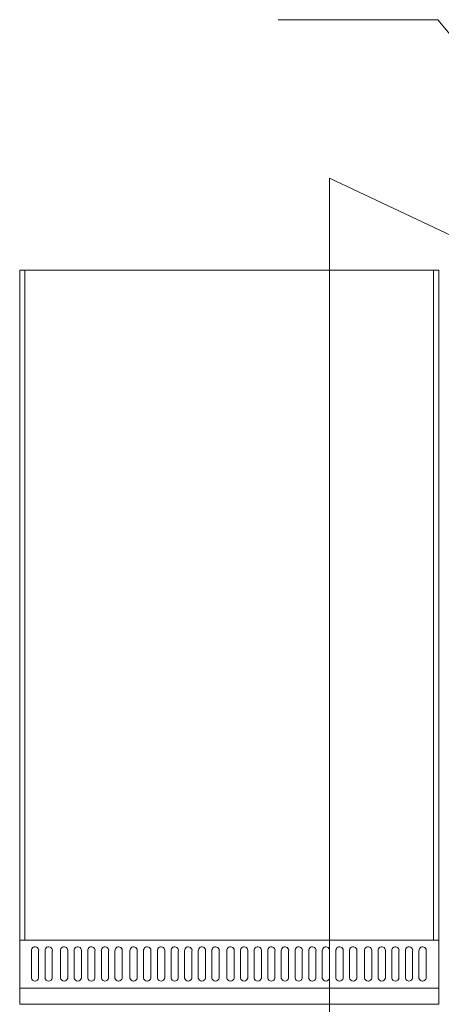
# Model space of a CAD drawing. Header units: millimetres. Extents: x -84458 to 77911, y -55868 to -29230.
# Tile 20 of 103: x 67325 to 67365, y -32830 to -32736. Entities that reach past the tile are written whole.
import ezdxf

# ---------------------------------------------------------------- set-up
doc = ezdxf.new("R2010")
doc.units = ezdxf.units.MM
doc.layers.add('CIENKA', color=7, linetype='Continuous', lineweight=20)

msp = doc.modelspace()

# ---------------------------------------------------------------- linework, layer by layer
at = {"layer": 'CIENKA'}
for p, q in [((67427.745, -32786.059), (67354.39, -32751.437)), ((67354.39, -32751.437), (67354.39, -32831.437)), ((67324.803, -32830.23), (67324.803, -32760.23)), ((67324.803, -32760.23), (67364.803, -32760.23)), ((67325.303, -32824.137), (67325.303, -32760.23)), ((67364.303, -32824.137), (67364.303, -32760.23)), ((67364.803, -32760.23), (67364.803, -32830.23)), ((67364.803, -32824.137), (67324.803, -32824.137)), ((67324.803, -32824.137), (67325.303, -32824.137)), ((67364.803, -32824.137), (67364.303, -32824.137)), ((67325.921, -32825.136), (67325.921, -32827.738)), ((67326.614, -32825.136), (67326.614, -32827.738)), ((67327.221, -32825.136), (67327.221, -32827.738)), ((67327.221, -32825.136), (67327.221, -32827.738)), ((67327.221, -32825.136), (67327.221, -32827.738)), ((67327.221, -32825.136), (67327.221, -32827.738)), ((67327.914, -32825.136), (67327.914, -32827.738)), ((67327.914, -32825.136), (67327.914, -32827.738)), ((67327.914, -32825.136), (67327.914, -32827.738)), ((67327.914, -32825.136), (67327.914, -32827.738)), ((67328.698, -32825.136), (67328.698, -32827.738)), ((67329.391, -32825.136), (67329.391, -32827.738)), ((67329.998, -32825.136), (67329.998, -32827.738)), ((67329.998, -32825.136), (67329.998, -32827.738)), ((67329.998, -32825.136), (67329.998, -32827.738)), ((67329.998, -32825.136), (67329.998, -32827.738)), ((67330.691, -32825.136), (67330.691, -32827.738)), ((67330.691, -32825.136), (67330.691, -32827.738)), ((67330.691, -32825.136), (67330.691, -32827.738)), ((67330.691, -32825.136), (67330.691, -32827.738)), ((67331.298, -32825.136), (67331.298, -32827.738)), ((67331.298, -32825.136), (67331.298, -32827.738)), ((67331.298, -32825.136), (67331.298, -32827.738)), ((67331.298, -32825.136), (67331.298, -32827.738)), ((67331.298, -32825.136), (67331.298, -32827.738)), ((67331.298, -32825.136), (67331.298, -32827.738)), ((67331.991, -32825.136), (67331.991, -32827.738)), ((67331.991, -32825.136), (67331.991, -32827.738)), ((67331.991, -32825.136), (67331.991, -32827.738)), ((67331.991, -32825.136), (67331.991, -32827.738)), ((67331.991, -32825.136), (67331.991, -32827.738)), ((67331.991, -32825.136), (67331.991, -32827.738)), ((67332.598, -32825.136), (67332.598, -32827.738)), ((67332.598, -32825.136), (67332.598, -32827.738)), ((67332.598, -32825.136), (67332.598, -32827.738)), ((67332.598, -32825.136), (67332.598, -32827.738)), ((67333.291, -32825.136), (67333.291, -32827.738)), ((67333.291, -32825.136), (67333.291, -32827.738)), ((67333.291, -32825.136), (67333.291, -32827.738)), ((67333.291, -32825.136), (67333.291, -32827.738)), ((67333.898, -32825.136), (67333.898, -32827.738)), ((67334.591, -32825.136), (67334.591, -32827.738)), ((67335.328, -32825.136), (67335.328, -32827.738)), ((67336.021, -32825.136), (67336.021, -32827.738)), ((67336.628, -32825.136), (67336.628, -32827.738)), ((67336.628, -32825.136), (67336.628, -32827.738)), ((67336.628, -32825.136), (67336.628, -32827.738)), ((67336.628, -32825.136), (67336.628, -32827.738)), ((67337.321, -32825.136), (67337.321, -32827.738)), ((67337.321, -32825.136), (67337.321, -32827.738)), ((67337.321, -32825.136), (67337.321, -32827.738)), ((67337.321, -32825.136), (67337.321, -32827.738)), ((67337.951, -32825.136), (67337.951, -32827.738)), ((67338.644, -32825.136), (67338.644, -32827.738)), ((67339.251, -32825.136), (67339.251, -32827.738)), ((67339.251, -32825.136), (67339.251, -32827.738)), ((67339.251, -32825.136), (67339.251, -32827.738)), ((67339.251, -32825.136), (67339.251, -32827.738)), ((67339.944, -32825.136), (67339.944, -32827.738)), ((67339.944, -32825.136), (67339.944, -32827.738)), ((67339.944, -32825.136), (67339.944, -32827.738)), ((67339.944, -32825.136), (67339.944, -32827.738)), ((67340.551, -32825.136), (67340.551, -32827.738)), ((67340.551, -32825.136), (67340.551, -32827.738)), ((67340.551, -32825.136), (67340.551, -32827.738)), ((67340.551, -32825.136), (67340.551, -32827.738)), ((67340.551, -32825.136), (67340.551, -32827.738)), ((67340.551, -32825.136), (67340.551, -32827.738)), ((67341.244, -32825.136), (67341.244, -32827.738)), ((67341.244, -32825.136), (67341.244, -32827.738)), ((67341.244, -32825.136), (67341.244, -32827.738)), ((67341.244, -32825.136), (67341.244, -32827.738)), ((67341.244, -32825.136), (67341.244, -32827.738)), ((67341.244, -32825.136), (67341.244, -32827.738)), ((67341.851, -32825.136), (67341.851, -32827.738)), ((67341.851, -32825.136), (67341.851, -32827.738)), ((67341.851, -32825.136), (67341.851, -32827.738)), ((67341.851, -32825.136), (67341.851, -32827.738)), ((67342.544, -32825.136), (67342.544, -32827.738)), ((67342.544, -32825.136), (67342.544, -32827.738)), ((67342.544, -32825.136), (67342.544, -32827.738)), ((67342.544, -32825.136), (67342.544, -32827.738)), ((67343.151, -32825.136), (67343.151, -32827.738)), ((67343.844, -32825.136), (67343.844, -32827.738)), ((67344.58, -32825.136), (67344.58, -32827.738)), ((67345.273, -32825.136), (67345.273, -32827.738)), ((67345.88, -32825.136), (67345.88, -32827.738)), ((67345.88, -32825.136), (67345.88, -32827.738)), ((67345.88, -32825.136), (67345.88, -32827.738)), ((67345.88, -32825.136), (67345.88, -32827.738)), ((67346.573, -32825.136), (67346.573, -32827.738)), ((67346.573, -32825.136), (67346.573, -32827.738)), ((67346.573, -32825.136), (67346.573, -32827.738)), ((67346.573, -32825.136), (67346.573, -32827.738)), ((67347.18, -32825.136), (67347.18, -32827.738)), ((67347.18, -32825.136), (67347.18, -32827.738)), ((67347.18, -32825.136), (67347.18, -32827.738)), ((67347.18, -32825.136), (67347.18, -32827.738)), ((67347.18, -32825.136), (67347.18, -32827.738)), ((67347.18, -32825.136), (67347.18, -32827.738)), ((67347.873, -32825.136), (67347.873, -32827.738)), ((67347.873, -32825.136), (67347.873, -32827.738)), ((67347.873, -32825.136), (67347.873, -32827.738)), ((67347.873, -32825.136), (67347.873, -32827.738)), ((67347.873, -32825.136), (67347.873, -32827.738)), ((67347.873, -32825.136), (67347.873, -32827.738)), ((67348.48, -32825.136), (67348.48, -32827.738)), ((67348.48, -32825.136), (67348.48, -32827.738)), ((67348.48, -32825.136), (67348.48, -32827.738)), ((67348.48, -32825.136), (67348.48, -32827.738)), ((67349.173, -32825.136), (67349.173, -32827.738)), ((67349.173, -32825.136), (67349.173, -32827.738)), ((67349.173, -32825.136), (67349.173, -32827.738)), ((67349.173, -32825.136), (67349.173, -32827.738)), ((67349.78, -32825.136), (67349.78, -32827.738)), ((67350.473, -32825.136), (67350.473, -32827.738)), ((67351.09, -32825.136), (67351.09, -32827.738)), ((67351.783, -32825.136), (67351.783, -32827.738)), ((67352.39, -32825.136), (67352.39, -32827.738)), ((67352.39, -32825.136), (67352.39, -32827.738)), ((67352.39, -32825.136), (67352.39, -32827.738)), ((67352.39, -32825.136), (67352.39, -32827.738)), ((67353.083, -32825.136), (67353.083, -32827.738)), ((67353.083, -32825.136), (67353.083, -32827.738)), ((67353.083, -32825.136), (67353.083, -32827.738)), ((67353.083, -32825.136), (67353.083, -32827.738)), ((67353.69, -32825.136), (67353.69, -32827.738)), ((67353.69, -32825.136), (67353.69, -32827.738)), ((67353.69, -32825.136), (67353.69, -32827.738)), ((67353.69, -32825.136), (67353.69, -32827.738)), ((67353.69, -32825.136), (67353.69, -32827.738)), ((67353.69, -32825.136), (67353.69, -32827.738)), ((67354.383, -32825.136), (67354.383, -32827.738)), ((67354.383, -32825.136), (67354.383, -32827.738)), ((67354.383, -32825.136), (67354.383, -32827.738)), ((67354.383, -32825.136), (67354.383, -32827.738)), ((67354.383, -32825.136), (67354.383, -32827.738)), ((67354.383, -32825.136), (67354.383, -32827.738)), ((67354.99, -32825.136), (67354.99, -32827.738)), ((67354.99, -32825.136), (67354.99, -32827.738)), ((67354.99, -32825.136), (67354.99, -32827.738)), ((67354.99, -32825.136), (67354.99, -32827.738)), ((67355.683, -32825.136), (67355.683, -32827.738)), ((67355.683, -32825.136), (67355.683, -32827.738)), ((67355.683, -32825.136), (67355.683, -32827.738)), ((67355.683, -32825.136), (67355.683, -32827.738)), ((67356.29, -32825.136), (67356.29, -32827.738)), ((67356.983, -32825.136), (67356.983, -32827.738)), ((67357.719, -32825.136), (67357.719, -32827.738)), ((67358.412, -32825.136), (67358.412, -32827.738)), ((67359.019, -32825.136), (67359.019, -32827.738)), ((67359.019, -32825.136), (67359.019, -32827.738)), ((67359.019, -32825.136), (67359.019, -32827.738)), ((67359.019, -32825.136), (67359.019, -32827.738)), ((67359.712, -32825.136), (67359.712, -32827.738)), ((67359.712, -32825.136), (67359.712, -32827.738)), ((67359.712, -32825.136), (67359.712, -32827.738)), ((67359.712, -32825.136), (67359.712, -32827.738)), ((67360.319, -32825.136), (67360.319, -32827.738)), ((67360.319, -32825.136), (67360.319, -32827.738)), ((67360.319, -32825.136), (67360.319, -32827.738)), ((67360.319, -32825.136), (67360.319, -32827.738)), ((67360.319, -32825.136), (67360.319, -32827.738)), ((67360.319, -32825.136), (67360.319, -32827.738)), ((67361.012, -32825.136), (67361.012, -32827.738)), ((67361.012, -32825.136), (67361.012, -32827.738)), ((67361.012, -32825.136), (67361.012, -32827.738)), ((67361.012, -32825.136), (67361.012, -32827.738)), ((67361.012, -32825.136), (67361.012, -32827.738)), ((67361.012, -32825.136), (67361.012, -32827.738)), ((67361.619, -32825.136), (67361.619, -32827.738)), ((67361.619, -32825.136), (67361.619, -32827.738)), ((67361.619, -32825.136), (67361.619, -32827.738)), ((67361.619, -32825.136), (67361.619, -32827.738)), ((67362.312, -32825.136), (67362.312, -32827.738)), ((67362.312, -32825.136), (67362.312, -32827.738)), ((67362.312, -32825.136), (67362.312, -32827.738)), ((67362.312, -32825.136), (67362.312, -32827.738)), ((67362.919, -32825.136), (67362.919, -32827.738)), ((67363.612, -32825.136), (67363.612, -32827.738)), ((67364.803, -32828.707), (67324.803, -32828.707)), ((67324.803, -32828.707), (67325.303, -32828.707)), ((67364.803, -32830.23), (67324.803, -32830.23))]:
    msp.add_line(p, q, dxfattribs=at)
msp.add_lwpolyline([(67382.293, -32757.258), (67364.712, -32736.338), (67349.474, -32736.338)], dxfattribs=at)
msp.add_lwpolyline([(67382.293, -32757.258), (67364.712, -32736.338), (67349.474, -32736.338)], dxfattribs=at)
for centre, radius, start, end in [((67326.272, -32825.114), 0.352, 346.72208, 183.63962), ((67327.572, -32825.114), 0.352, 346.72208, 183.63962), ((67327.572, -32825.114), 0.352, 346.72208, 183.63962), ((67327.572, -32825.114), 0.352, 346.72208, 183.63962), ((67327.572, -32825.114), 0.352, 346.72208, 183.63962), ((67329.049, -32825.114), 0.352, 346.72208, 183.63962), ((67330.349, -32825.114), 0.352, 346.72208, 183.63962), ((67330.349, -32825.114), 0.352, 346.72208, 183.63962), ((67330.349, -32825.114), 0.352, 346.72208, 183.63962), ((67330.349, -32825.114), 0.352, 346.72208, 183.63962), ((67331.649, -32825.114), 0.352, 346.72208, 183.63962), ((67331.649, -32825.114), 0.352, 346.72208, 183.63962), ((67331.649, -32825.114), 0.352, 346.72208, 183.63962), ((67331.649, -32825.114), 0.352, 346.72208, 183.63962), ((67331.649, -32825.114), 0.352, 346.72208, 183.63962), ((67331.649, -32825.114), 0.352, 346.72208, 183.63962), ((67332.949, -32825.114), 0.352, 346.72208, 183.63962), ((67332.949, -32825.114), 0.352, 346.72208, 183.63962), ((67332.949, -32825.114), 0.352, 346.72208, 183.63962), ((67332.949, -32825.114), 0.352, 346.72208, 183.63962), ((67334.249, -32825.114), 0.352, 346.72208, 183.63962), ((67335.679, -32825.114), 0.352, 346.72208, 183.63962), ((67336.979, -32825.114), 0.352, 346.72208, 183.63962), ((67336.979, -32825.114), 0.352, 346.72208, 183.63962), ((67336.979, -32825.114), 0.352, 346.72208, 183.63962), ((67336.979, -32825.114), 0.352, 346.72208, 183.63962), ((67338.302, -32825.114), 0.352, 346.72208, 183.63962), ((67339.602, -32825.114), 0.352, 346.72208, 183.63962), ((67339.602, -32825.114), 0.352, 346.72208, 183.63962), ((67339.602, -32825.114), 0.352, 346.72208, 183.63962), ((67339.602, -32825.114), 0.352, 346.72208, 183.63962), ((67340.902, -32825.114), 0.352, 346.72208, 183.63962), ((67340.902, -32825.114), 0.352, 346.72208, 183.63962), ((67340.902, -32825.114), 0.352, 346.72208, 183.63962), ((67340.902, -32825.114), 0.352, 346.72208, 183.63962), ((67340.902, -32825.114), 0.352, 346.72208, 183.63962), ((67340.902, -32825.114), 0.352, 346.72208, 183.63962), ((67342.202, -32825.114), 0.352, 346.72208, 183.63962), ((67342.202, -32825.114), 0.352, 346.72208, 183.63962), ((67342.202, -32825.114), 0.352, 346.72208, 183.63962), ((67342.202, -32825.114), 0.352, 346.72208, 183.63962), ((67343.502, -32825.114), 0.352, 346.72208, 183.63962), ((67344.931, -32825.114), 0.352, 346.72208, 183.63962), ((67346.231, -32825.114), 0.352, 346.72208, 183.63962), ((67346.231, -32825.114), 0.352, 346.72208, 183.63962), ((67346.231, -32825.114), 0.352, 346.72208, 183.63962), ((67346.231, -32825.114), 0.352, 346.72208, 183.63962), ((67347.531, -32825.114), 0.352, 346.72208, 183.63962), ((67347.531, -32825.114), 0.352, 346.72208, 183.63962), ((67347.531, -32825.114), 0.352, 346.72208, 183.63962), ((67347.531, -32825.114), 0.352, 346.72208, 183.63962), ((67347.531, -32825.114), 0.352, 346.72208, 183.63962), ((67347.531, -32825.114), 0.352, 346.72208, 183.63962), ((67348.831, -32825.114), 0.352, 346.72208, 183.63962), ((67348.831, -32825.114), 0.352, 346.72208, 183.63962), ((67348.831, -32825.114), 0.352, 346.72208, 183.63962), ((67348.831, -32825.114), 0.352, 346.72208, 183.63962), ((67350.131, -32825.114), 0.352, 346.72208, 183.63962), ((67351.441, -32825.114), 0.352, 346.72208, 183.63962), ((67352.741, -32825.114), 0.352, 346.72208, 183.63962), ((67352.741, -32825.114), 0.352, 346.72208, 183.63962), ((67352.741, -32825.114), 0.352, 346.72208, 183.63962), ((67352.741, -32825.114), 0.352, 346.72208, 183.63962), ((67354.041, -32825.114), 0.352, 346.72208, 183.63962), ((67354.041, -32825.114), 0.352, 346.72208, 183.63962), ((67354.041, -32825.114), 0.352, 346.72208, 183.63962), ((67354.041, -32825.114), 0.352, 346.72208, 183.63962), ((67354.041, -32825.114), 0.352, 346.72208, 183.63962), ((67354.041, -32825.114), 0.352, 346.72208, 183.63962), ((67355.341, -32825.114), 0.352, 346.72208, 183.63962), ((67355.341, -32825.114), 0.352, 346.72208, 183.63962), ((67355.341, -32825.114), 0.352, 346.72208, 183.63962), ((67355.341, -32825.114), 0.352, 346.72208, 183.63962), ((67356.641, -32825.114), 0.352, 346.72208, 183.63962), ((67358.07, -32825.114), 0.352, 346.72208, 183.63962), ((67359.37, -32825.114), 0.352, 346.72208, 183.63962), ((67359.37, -32825.114), 0.352, 346.72208, 183.63962), ((67359.37, -32825.114), 0.352, 346.72208, 183.63962), ((67359.37, -32825.114), 0.352, 346.72208, 183.63962), ((67360.67, -32825.114), 0.352, 346.72208, 183.63962), ((67360.67, -32825.114), 0.352, 346.72208, 183.63962), ((67360.67, -32825.114), 0.352, 346.72208, 183.63962), ((67360.67, -32825.114), 0.352, 346.72208, 183.63962), ((67360.67, -32825.114), 0.352, 346.72208, 183.63962), ((67360.67, -32825.114), 0.352, 346.72208, 183.63962), ((67361.97, -32825.114), 0.352, 346.72208, 183.63962), ((67361.97, -32825.114), 0.352, 346.72208, 183.63962), ((67361.97, -32825.114), 0.352, 346.72208, 183.63962), ((67361.97, -32825.114), 0.352, 346.72208, 183.63962), ((67363.27, -32825.114), 0.352, 346.72208, 183.63962), ((67326.267, -32827.685), 0.351, 188.74234, 351.25766), ((67327.567, -32827.685), 0.351, 188.74234, 351.25766), ((67327.567, -32827.685), 0.351, 188.74234, 351.25766), ((67327.567, -32827.685), 0.351, 188.74234, 351.25766), ((67327.567, -32827.685), 0.351, 188.74234, 351.25766), ((67329.045, -32827.685), 0.351, 188.74234, 351.25766), ((67330.345, -32827.685), 0.351, 188.74234, 351.25766), ((67330.345, -32827.685), 0.351, 188.74234, 351.25766), ((67330.345, -32827.685), 0.351, 188.74234, 351.25766), ((67330.345, -32827.685), 0.351, 188.74234, 351.25766), ((67331.645, -32827.685), 0.351, 188.74234, 351.25766), ((67331.645, -32827.685), 0.351, 188.74234, 351.25766), ((67331.645, -32827.685), 0.351, 188.74234, 351.25766), ((67331.645, -32827.685), 0.351, 188.74234, 351.25766), ((67331.645, -32827.685), 0.351, 188.74234, 351.25766), ((67331.645, -32827.685), 0.351, 188.74234, 351.25766), ((67332.945, -32827.685), 0.351, 188.74234, 351.25766), ((67332.945, -32827.685), 0.351, 188.74234, 351.25766), ((67332.945, -32827.685), 0.351, 188.74234, 351.25766), ((67332.945, -32827.685), 0.351, 188.74234, 351.25766), ((67334.245, -32827.685), 0.351, 188.74234, 351.25766), ((67335.674, -32827.685), 0.351, 188.74234, 351.25766), ((67336.974, -32827.685), 0.351, 188.74234, 351.25766), ((67336.974, -32827.685), 0.351, 188.74234, 351.25766), ((67336.974, -32827.685), 0.351, 188.74234, 351.25766), ((67336.974, -32827.685), 0.351, 188.74234, 351.25766), ((67338.297, -32827.685), 0.351, 188.74234, 351.25766), ((67339.597, -32827.685), 0.351, 188.74234, 351.25766), ((67339.597, -32827.685), 0.351, 188.74234, 351.25766), ((67339.597, -32827.685), 0.351, 188.74234, 351.25766), ((67339.597, -32827.685), 0.351, 188.74234, 351.25766), ((67340.897, -32827.685), 0.351, 188.74234, 351.25766), ((67340.897, -32827.685), 0.351, 188.74234, 351.25766), ((67340.897, -32827.685), 0.351, 188.74234, 351.25766), ((67340.897, -32827.685), 0.351, 188.74234, 351.25766), ((67340.897, -32827.685), 0.351, 188.74234, 351.25766), ((67340.897, -32827.685), 0.351, 188.74234, 351.25766), ((67342.197, -32827.685), 0.351, 188.74234, 351.25766), ((67342.197, -32827.685), 0.351, 188.74234, 351.25766), ((67342.197, -32827.685), 0.351, 188.74234, 351.25766), ((67342.197, -32827.685), 0.351, 188.74234, 351.25766), ((67343.497, -32827.685), 0.351, 188.74234, 351.25766), ((67344.927, -32827.685), 0.351, 188.74234, 351.25766), ((67346.227, -32827.685), 0.351, 188.74234, 351.25766), ((67346.227, -32827.685), 0.351, 188.74234, 351.25766), ((67346.227, -32827.685), 0.351, 188.74234, 351.25766), ((67346.227, -32827.685), 0.351, 188.74234, 351.25766), ((67347.527, -32827.685), 0.351, 188.74234, 351.25766), ((67347.527, -32827.685), 0.351, 188.74234, 351.25766), ((67347.527, -32827.685), 0.351, 188.74234, 351.25766), ((67347.527, -32827.685), 0.351, 188.74234, 351.25766), ((67347.527, -32827.685), 0.351, 188.74234, 351.25766), ((67347.527, -32827.685), 0.351, 188.74234, 351.25766), ((67348.827, -32827.685), 0.351, 188.74234, 351.25766), ((67348.827, -32827.685), 0.351, 188.74234, 351.25766), ((67348.827, -32827.685), 0.351, 188.74234, 351.25766), ((67348.827, -32827.685), 0.351, 188.74234, 351.25766), ((67350.127, -32827.685), 0.351, 188.74234, 351.25766), ((67351.436, -32827.685), 0.351, 188.74234, 351.25766), ((67352.736, -32827.685), 0.351, 188.74234, 351.25766), ((67352.736, -32827.685), 0.351, 188.74234, 351.25766), ((67352.736, -32827.685), 0.351, 188.74234, 351.25766), ((67352.736, -32827.685), 0.351, 188.74234, 351.25766), ((67354.036, -32827.685), 0.351, 188.74234, 351.25766), ((67354.036, -32827.685), 0.351, 188.74234, 351.25766), ((67354.036, -32827.685), 0.351, 188.74234, 351.25766), ((67354.036, -32827.685), 0.351, 188.74234, 351.25766), ((67354.036, -32827.685), 0.351, 188.74234, 351.25766), ((67354.036, -32827.685), 0.351, 188.74234, 351.25766), ((67355.336, -32827.685), 0.351, 188.74234, 351.25766), ((67355.336, -32827.685), 0.351, 188.74234, 351.25766), ((67355.336, -32827.685), 0.351, 188.74234, 351.25766), ((67355.336, -32827.685), 0.351, 188.74234, 351.25766), ((67356.636, -32827.685), 0.351, 188.74234, 351.25766), ((67358.066, -32827.685), 0.351, 188.74234, 351.25766), ((67359.366, -32827.685), 0.351, 188.74234, 351.25766), ((67359.366, -32827.685), 0.351, 188.74234, 351.25766), ((67359.366, -32827.685), 0.351, 188.74234, 351.25766), ((67359.366, -32827.685), 0.351, 188.74234, 351.25766), ((67360.666, -32827.685), 0.351, 188.74234, 351.25766), ((67360.666, -32827.685), 0.351, 188.74234, 351.25766), ((67360.666, -32827.685), 0.351, 188.74234, 351.25766), ((67360.666, -32827.685), 0.351, 188.74234, 351.25766), ((67360.666, -32827.685), 0.351, 188.74234, 351.25766), ((67360.666, -32827.685), 0.351, 188.74234, 351.25766), ((67361.966, -32827.685), 0.351, 188.74234, 351.25766), ((67361.966, -32827.685), 0.351, 188.74234, 351.25766), ((67361.966, -32827.685), 0.351, 188.74234, 351.25766), ((67361.966, -32827.685), 0.351, 188.74234, 351.25766), ((67363.266, -32827.685), 0.351, 188.74234, 351.25766)]:
    msp.add_arc(centre, radius, start, end, dxfattribs=at)

doc.saveas('drawing.dxf')
